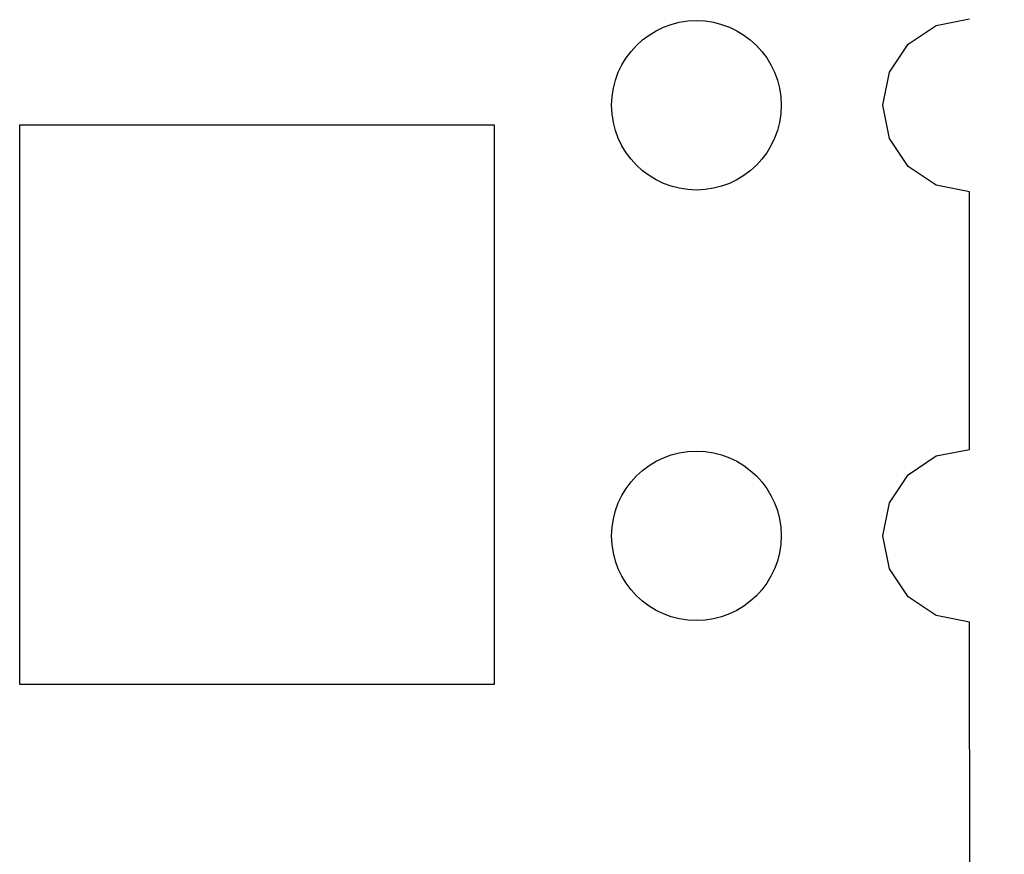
# Model space of a CAD drawing. Header units: inches. Extents: x -50 to 60, y -7 to 68.
# Tile 60 of 108: x -25.1 to -19.29, y 45.03 to 49.95. Entities that reach past the tile are written whole.
import ezdxf

# ---------------------------------------------------------------- set-up
doc = ezdxf.new("R2010")
doc.units = ezdxf.units.IN
doc.header["$LTSCALE"] = 1.21
doc.header["$MEASUREMENT"] = 0
doc.header["$PDMODE"] = 3
doc.header["$PDSIZE"] = 0.3125
doc.layers.get('0').update_dxf_attribs({"linetype": 'CONTINUOUS'})
doc.layers.get('Defpoints').update_dxf_attribs({"linetype": 'CONTINUOUS'})
doc.layers.add('DIM', color=3, linetype='CONTINUOUS')
doc.styles.get("Standard").update_dxf_attribs({"font": 'txt', "width": 0.8})
doc.dimstyles.get("Standard").update_dxf_attribs({"dimtxt": 0.15625, "dimasz": 0.1875, "dimexe": 0.125, "dimexo": 0.0625, "dimgap": 0.09, "dimtad": 0, "dimtih": 1, "dimtoh": 1, "dimzin": 4, "dimdsep": 46, "dimtxsty": 'STANDARD', "dimblk": '_FILLED', "dimblk1": '_FILLED', "dimblk2": '_FILLED', "dimcen": 0.09, "dimazin": 1, "dimtp": 0.01, "dimtm": 0.01, "dimtfac": 1, "dimtofl": 0, "dimtmove": 0, "dimatfit": 3, "dimldrblk": '_FILLED', "dimfxl": 1, "dimtolj": 1, "dimtzin": 4, "dimarcsym": 0})

# ---------------------------------------------------------------- blocks, each defined once
blk = doc.blocks.new('_FILLED')
at = {"color": 0, "linetype": 'ByBlock'}
blk.add_solid([(0, 0), (-1, 0.1667), (-1, -0.1667)], dxfattribs=at)
blk = doc.blocks.new('*D35')
at = {"layer": 'Defpoints', "color": 0}
for p in [(-20.8746, 57.3385), (-20.8746, 3.1785), (-14.4678, 3.1785)]:
    blk.add_point(p, dxfattribs=at)
at = {"layer": 'DIM', "color": 0, "lineweight": -2}
for p, q in [((-20.8121, 57.3385), (-14.3428, 57.3385)), ((-14.4678, 55.8385), (-14.4678, 32.5485)), ((-14.4678, 4.6785), (-14.4678, 27.9685)), ((-20.8121, 3.1785), (-14.3428, 3.1785))]:
    blk.add_line(p, q, dxfattribs=at)
at = {"layer": 'DIM', "color": 0, "lineweight": -2, "xscale": 1.5, "yscale": 1.5, "zscale": 1.5}
for p, rotation in [((-14.4678, 57.3385), 90), ((-14.4678, 3.1785), 270)]:
    blk.add_blockref('_FILLED', p, dxfattribs=dict(at, rotation=rotation))
at = {"layer": 'DIM', "color": 0, "insert": (-14.4678, 30.2585), "char_height": 1.5, "attachment_point": 5, "rotation": 90}
blk.add_mtext('\\A1;54.16', dxfattribs=at)

msp = doc.modelspace()

# ---------------------------------------------------------------- linework, layer by layer
at = {"color": 7, "linetype": 'Continuous'}
for p, q in [((-19.6935, 49.9195), (-19.4972, 49.9586)), ((-19.8589, 49.809), (-19.6935, 49.9195)), ((-19.9694, 49.6436), (-19.8589, 49.809)), ((-20.0083, 49.4485), (-19.9694, 49.6436)), ((-19.9694, 49.2534), (-20.0083, 49.4485)), ((-25.1007, 46.0323), (-25.1007, 49.3323)), ((-25.1007, 49.3323), (-22.3007, 49.3323)), ((-22.3007, 49.3323), (-22.3007, 46.0322)), ((-19.8589, 49.0881), (-19.9694, 49.2534)), ((-19.6935, 48.9775), (-19.8589, 49.0881)), ((-19.497, 48.9385), (-19.6935, 48.9775)), ((-19.4968, 47.4187), (-19.497, 48.9385)), ((-19.6935, 47.3795), (-19.4968, 47.4187)), ((-19.8589, 47.269), (-19.6935, 47.3795)), ((-19.9694, 47.1036), (-19.8589, 47.269)), ((-20.0083, 46.9085), (-19.9694, 47.1036)), ((-19.9694, 46.7134), (-20.0083, 46.9085)), ((-19.8589, 46.5481), (-19.9694, 46.7134)), ((-19.6935, 46.4375), (-19.8589, 46.5481)), ((-19.4966, 46.3984), (-19.6935, 46.4375)), ((-19.4964, 44.8787), (-19.4966, 46.3984)), ((-22.3007, 46.0322), (-25.1007, 46.0323))]:
    msp.add_line(p, q, dxfattribs=at)
for centre in [(-21.1085, 49.4485), (-21.1085, 46.9085)]:
    msp.add_circle(centre, 0.5, dxfattribs=at)

# ---------------------------------------------------------------- dimensions: what is measured, and where the dimension line sits
at = {"layer": 'DIM'}
dim = msp.add_linear_dim(base=(-14.4678, 3.1785), p1=(-20.8746, 57.3385), p2=(-20.8746, 3.1785), angle=90, dimstyle='STANDARD', override={"dimtxt": 1.5, "dimasz": 1.5, "dimtih": 0, "dimtoh": 0, "dimzin": 0, "dimcen": 0.198, "dimadec": 0, "dimazin": 0, "dimtp": 0, "dimtm": 0, "dimtdec": 4, "dimtzin": 0}, dxfattribs=at)
dim.commit()
dim.dimension.update_dxf_attribs({"geometry": '*D35', "text_midpoint": (-14.4678, 30.2585)})

doc.saveas('drawing.dxf')
